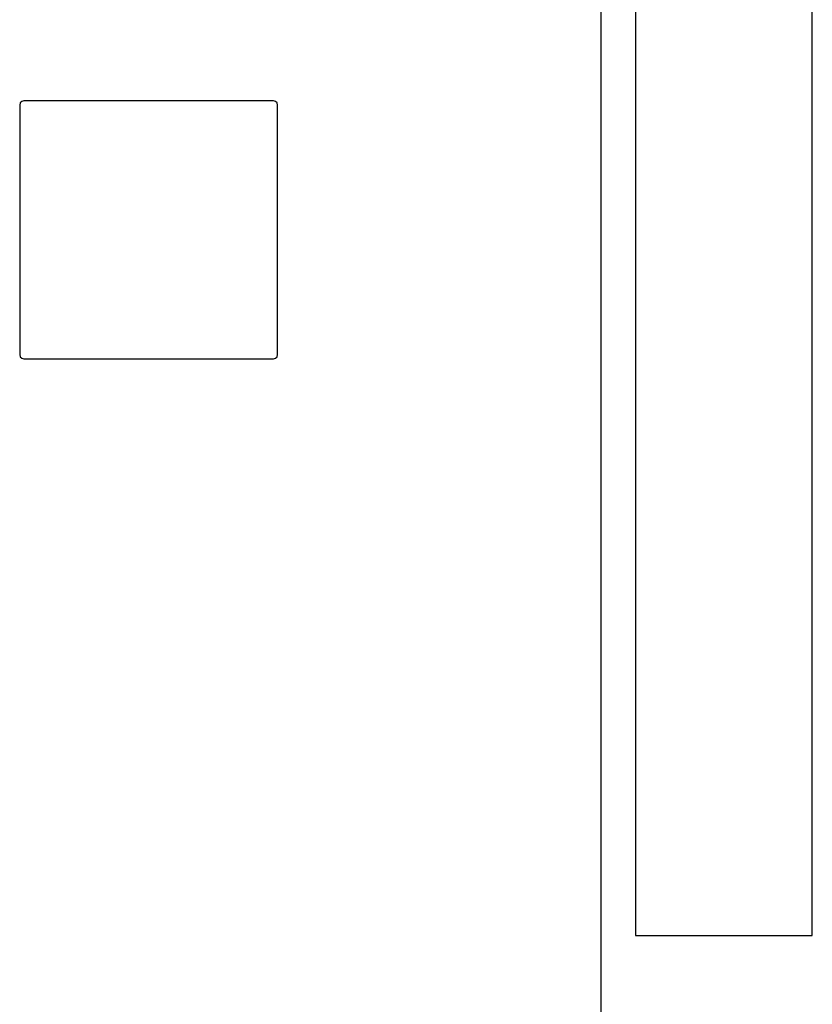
# Model space of a CAD drawing. Extents: x -3 to 2245, y -1140 to 1114.
# Tile 10 of 13: x 1951 to 2112, y 12 to 212. Entities that reach past the tile are written whole.
import ezdxf

# ---------------------------------------------------------------- set-up
doc = ezdxf.new("R2010")
doc.units = 0

msp = doc.modelspace()

# ---------------------------------------------------------------- linework, layer by layer
at = {"layer": 'cutting'}
for p, q in [((2111.67, 25.9377), (2111.67, 297.93)), ((2075.78, 262.026), (2075.78, 25.9377)), ((2068.81, 5.32785), (2068.81, 253.348)), ((1950.98, 194.838), (1950.87, 194.409)), ((1950.87, 194.409), (1950.87, 143.774)), ((1951.29, 195.143), (1950.98, 194.838)), ((1951.72, 195.26), (1951.29, 195.143)), ((2002.35, 195.26), (1951.72, 195.26)), ((2002.78, 195.143), (2002.35, 195.26)), ((2003.09, 194.838), (2002.78, 195.143)), ((2003.2, 194.409), (2003.09, 194.838)), ((2003.2, 143.774), (2003.2, 194.409)), ((1950.87, 143.774), (1950.98, 143.345)), ((1950.98, 143.345), (1951.29, 143.04)), ((1951.29, 143.04), (1951.72, 142.923)), ((1951.72, 142.923), (2002.35, 142.923)), ((2002.35, 142.923), (2002.78, 143.04)), ((2002.78, 143.04), (2003.09, 143.345)), ((2003.09, 143.345), (2003.2, 143.774)), ((2075.78, 25.9377), (2111.67, 25.9377))]:
    msp.add_line(p, q, dxfattribs=at)

doc.saveas('drawing.dxf')
